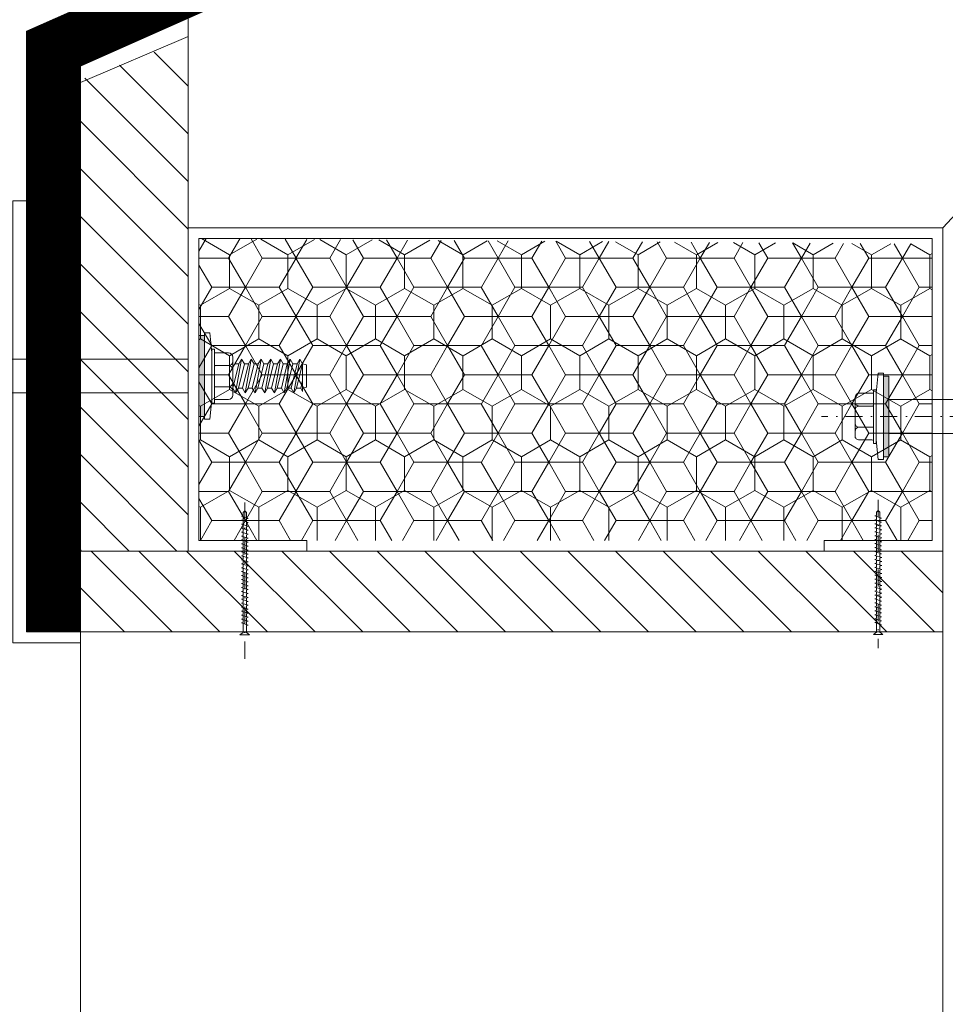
# Model space of a CAD drawing. Header units: millimetres. Extents: x -385852 to 693036, y -525006 to 444206.
# Tile 72 of 156: x 204549 to 204720, y 38973 to 39156. Entities that reach past the tile are written whole.
import ezdxf

# ---------------------------------------------------------------- set-up
doc = ezdxf.new("R2010")
doc.units = ezdxf.units.MM
doc.linetypes.add('CARKOVANA', pattern=[5, 3, -2])
doc.linetypes.add('DASHDOT', pattern=[25.4, 12.7, -6.35, 0, -6.35])
doc.layers.add('_____detaily', color=1, linetype='Continuous')
for name, color, linetype, lineweight in [('A99_N_kce-pohl', 7, 'Continuous', 9), ('A99_N_kce-rez-sil', 6, 'Continuous', 18), ('A99_N_kce-rez-ten', 4, 'Continuous', 20), ('A99_N_kce-rez-ten @ 200 VP1', 4, 'Continuous', 20), ('A99_N_kce-rez-ten @ 200 VP10', 4, 'Continuous', 20), ('A99_N_kce-rez-ten @ 200 VP11', 4, 'Continuous', 20), ('A99_N_kce-rez-ten @ 200 VP12', 4, 'Continuous', 20), ('A99_N_kce-rez-ten @ 200 VP13', 4, 'Continuous', 20), ('A99_N_kce-rez-ten @ 200 VP14', 4, 'Continuous', 20), ('A99_N_kce-rez-ten @ 200 VP15', 4, 'Continuous', 20), ('A99_N_kce-rez-ten @ 200 VP16', 4, 'Continuous', 20), ('A99_N_kce-rez-ten @ 200 VP17', 4, 'Continuous', 20), ('A99_N_kce-rez-ten @ 200 VP18', 4, 'Continuous', 20), ('A99_N_kce-rez-ten @ 200 VP19', 4, 'Continuous', 20), ('A99_N_kce-rez-ten @ 200 VP2', 4, 'Continuous', 20), ('A99_N_kce-rez-ten @ 200 VP20', 4, 'Continuous', 20), ('A99_N_kce-rez-ten @ 200 VP21', 4, 'Continuous', 20), ('A99_N_kce-rez-ten @ 200 VP22', 4, 'Continuous', 20), ('A99_N_kce-rez-ten @ 200 VP23', 4, 'Continuous', 20), ('A99_N_kce-rez-ten @ 200 VP24', 4, 'Continuous', 20), ('A99_N_kce-rez-ten @ 200 VP25', 4, 'Continuous', 20), ('A99_N_kce-rez-ten @ 200 VP26', 4, 'Continuous', 20), ('A99_N_kce-rez-ten @ 200 VP27', 4, 'Continuous', 20), ('A99_N_kce-rez-ten @ 200 VP28', 4, 'Continuous', 20), ('A99_N_kce-rez-ten @ 200 VP29', 4, 'Continuous', 20), ('A99_N_kce-rez-ten @ 200 VP3', 4, 'Continuous', 20), ('A99_N_kce-rez-ten @ 200 VP30', 4, 'Continuous', 20), ('A99_N_kce-rez-ten @ 200 VP31', 4, 'Continuous', 20), ('A99_N_kce-rez-ten @ 200 VP32', 4, 'Continuous', 20), ('A99_N_kce-rez-ten @ 200 VP33', 4, 'Continuous', 20), ('A99_N_kce-rez-ten @ 200 VP34', 4, 'Continuous', 20), ('A99_N_kce-rez-ten @ 200 VP35', 4, 'Continuous', 20), ('A99_N_kce-rez-ten @ 200 VP36', 4, 'Continuous', 20), ('A99_N_kce-rez-ten @ 200 VP4', 4, 'Continuous', 20), ('A99_N_kce-rez-ten @ 200 VP5', 4, 'Continuous', 20), ('A99_N_kce-rez-ten @ 200 VP7', 4, 'Continuous', 20), ('A99_N_kce-rez-ten @ 200 VPModel', 4, 'Continuous', 20), ('A99_S_kce-rez-ten', 6, 'Continuous', 9)]:
    doc.layers.add(name, color=color, linetype=linetype, lineweight=lineweight)
pattern_1 = [(90, (3e-07, -1016987.5), (-5.41265875, 9.375), [6.25, -12.5]), (210, (3e-07, -1016987.5), (-5.412658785, -9.37499998), [6.25, -12.5]), (150, (3e-07, -1016987.5), (-10.825317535, 2e-08), [-12.5, 6.25])]
pattern_2 = [(180, (1016987.5, 3e-07), (-9.375, -5.41265875), [6.25, -12.5]), (300, (1016987.5, 3e-07), (9.37499998, -5.412658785), [6.25, -12.5]), (240, (1016987.5, 3e-07), (-2e-08, -10.825317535), [-12.5, 6.25])]
pattern_3 = [(9e-15, (-1016987.5, -3e-07), (9.375, 5.41265875), [6.25, -12.5]), (120, (-1016987.5, -3e-07), (-9.37499998, 5.412658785), [6.25, -12.5]), (60, (-1016987.5, -3e-07), (2e-08, 10.825317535), [-12.5, 6.25])]

# ---------------------------------------------------------------- blocks, each defined once
blk = doc.blocks.new('Befestiger_gross')
at = {"layer": '_____detaily', "linetype": 'Continuous', "lineweight": -2}
for p, q in [((0.53, 0.5), (0, 0)), ((0.53, 0.5), (0, 0)), ((0.53, -0.51), (0, 0)), ((0.53, -0.51), (0, 0)), ((2.14, 0.5), (0.53, 0.5)), ((2.14, 0.5), (0.53, 0.5)), ((0.57, 0.5), (0.56, 0.5)), ((0.56, 0.5), (0.56, 0.5)), ((0.57, 0.5), (0.56, 0.5)), ((0.56, 0.5), (0.56, 0.5)), ((1.67, -1.02), (2.31, 1.02)), ((2.31, 1.01), (2.14, 0.5)), ((2.31, 1.01), (2.46, 0.5)), ((2.31, 1.01), (2.46, 0.5)), ((3.33, 0.5), (2.46, 0.5)), ((3.33, 0.5), (2.46, 0.5)), ((2.86, -1.02), (3.49, 1.02)), ((3.49, 1.01), (3.33, 0.5)), ((3.49, 1.01), (3.65, 0.5)), ((3.49, 1.01), (3.65, 0.5)), ((4.52, 0.5), (3.65, 0.5)), ((4.52, 0.5), (3.65, 0.5)), ((4.04, -1.02), (4.68, 1.02)), ((4.52, 0.5), (4.68, 1.01)), ((4.68, 1.01), (4.83, 0.51)), ((4.68, 1.01), (4.83, 0.51)), ((5.69, 0.51), (4.83, 0.51)), ((5.69, 0.51), (4.83, 0.51)), ((5.22, -0.99), (5.86, 1.05)), ((5.69, 0.51), (5.86, 1.04)), ((5.86, 1.04), (6.02, 0.52)), ((5.86, 1.04), (6.02, 0.52)), ((6.88, 0.52), (6.02, 0.52)), ((6.02, 0.52), (6.02, 0.52)), ((6.88, 0.52), (6.02, 0.52)), ((6.02, 0.52), (6.02, 0.52)), ((6.41, -0.99), (7.05, 1.05)), ((6.88, 0.52), (7.05, 1.04)), ((7.05, 1.04), (7.2, 0.52)), ((7.05, 1.04), (7.2, 0.52)), ((8.07, 0.52), (7.2, 0.52)), ((8.07, 0.52), (7.2, 0.52)), ((7.59, -0.99), (8.23, 1.05)), ((8.07, 0.52), (8.23, 1.04)), ((8.23, 1.04), (8.39, 0.52)), ((8.23, 1.04), (8.39, 0.52)), ((9.26, 0.52), (8.39, 0.52)), ((9.26, 0.52), (8.39, 0.52)), ((8.78, -0.99), (9.42, 1.05)), ((9.26, 0.52), (9.42, 1.04)), ((9.42, 1.04), (9.58, 0.52)), ((9.42, 1.04), (9.58, 0.52)), ((10.46, 0.52), (9.58, 0.52)), ((10.46, 0.52), (9.58, 0.52)), ((9.98, -1.02), (10.62, 1.02)), ((10.62, 1.01), (10.46, 0.52)), ((10.62, 1.01), (10.77, 0.5)), ((10.62, 1.01), (10.77, 0.5)), ((11.64, 0.5), (10.77, 0.5)), ((11.64, 0.5), (10.77, 0.5)), ((11.16, -1.02), (11.8, 1.02)), ((11.8, 1.01), (11.64, 0.5)), ((11.8, 1.01), (11.96, 0.5)), ((11.8, 1.01), (11.96, 0.5)), ((12.83, 0.5), (11.96, 0.5)), ((12.83, 0.5), (11.96, 0.5)), ((12.35, -1.02), (12.99, 1.02)), ((12.99, 1.01), (12.83, 0.5)), ((12.99, 1.01), (13.14, 0.51)), ((12.99, 1.01), (13.14, 0.51)), ((14, 0.51), (13.14, 0.51)), ((14, 0.51), (13.14, 0.51)), ((13.53, -0.99), (14.17, 1.05)), ((14.17, 1.04), (14, 0.51)), ((14.17, 1.04), (14.32, 0.52)), ((14.17, 1.04), (14.32, 0.52)), ((15.19, 0.52), (14.32, 0.52)), ((14.32, 0.52), (14.32, 0.52)), ((15.19, 0.52), (14.32, 0.52)), ((14.32, 0.52), (14.32, 0.52)), ((14.72, -0.99), (15.36, 1.05)), ((15.36, 1.04), (15.19, 0.52)), ((15.36, 1.04), (15.51, 0.52)), ((15.36, 1.04), (15.51, 0.52)), ((16.38, 0.52), (15.51, 0.52)), ((16.38, 0.52), (15.51, 0.52)), ((15.9, -0.99), (16.54, 1.05)), ((16.54, 1.04), (16.38, 0.52)), ((16.54, 1.04), (16.7, 0.52)), ((16.54, 1.04), (16.7, 0.52)), ((17.57, 0.52), (16.7, 0.52)), ((17.57, 0.52), (16.7, 0.52)), ((17.09, -0.99), (17.73, 1.05)), ((17.73, 1.04), (17.57, 0.52)), ((17.73, 1.04), (17.89, 0.52)), ((17.73, 1.04), (17.89, 0.52)), ((18.75, 0.52), (17.89, 0.52)), ((18.75, 0.52), (17.89, 0.52)), ((18.28, -0.99), (18.92, 1.05)), ((18.92, 1.04), (18.75, 0.52)), ((18.92, 1.04), (19.07, 0.54)), ((18.92, 1.04), (19.07, 0.54)), ((19.95, 0.54), (19.07, 0.54)), ((19.95, 0.54), (19.07, 0.54)), ((19.47, -0.98), (20.11, 1.06)), ((20.11, 1.05), (19.95, 0.54)), ((20.11, 1.05), (20.27, 0.54)), ((20.11, 1.05), (20.27, 0.54)), ((21.14, 0.54), (20.27, 0.54)), ((20.27, 0.54), (20.27, 0.54)), ((21.14, 0.54), (20.27, 0.54)), ((20.27, 0.54), (20.27, 0.54)), ((20.66, -0.98), (21.3, 1.06)), ((21.3, 1.05), (21.14, 0.54)), ((21.3, 1.05), (21.46, 0.54)), ((21.3, 1.05), (21.46, 0.54)), ((22.32, 0.54), (21.46, 0.54)), ((22.32, 0.54), (21.46, 0.54)), ((21.85, -0.98), (22.49, 1.06)), ((22.49, 1.05), (22.32, 0.54)), ((22.49, 1.05), (22.64, 0.54)), ((22.49, 1.05), (22.64, 0.54)), ((23.51, 0.54), (22.64, 0.54)), ((23.51, 0.54), (22.64, 0.54)), ((23.04, -0.98), (23.67, 1.06)), ((23.67, 1.05), (23.51, 0.54)), ((23.67, 1.05), (23.83, 0.54)), ((23.67, 1.05), (23.83, 0.54)), ((24.7, 0.54), (23.83, 0.54)), ((24.7, 0.54), (23.83, 0.54)), ((24.22, -0.98), (24.86, 1.06)), ((24.86, 1.05), (24.7, 0.54)), ((24.86, 1.05), (25.02, 0.54)), ((24.86, 1.05), (25.02, 0.54)), ((25.88, 0.54), (25.02, 0.54)), ((25.88, 0.54), (25.02, 0.54)), ((25.41, -0.99), (26.05, 1.06)), ((26.05, 1.05), (25.88, 0.54)), ((26.05, 1.05), (26.2, 0.54)), ((26.05, 1.05), (26.2, 0.54)), ((27.04, 0.54), (26.2, 0.54)), ((27.04, 0.54), (26.2, 0.54)), ((26.55, -1.02), (27.19, 1.03)), ((27.19, 1.02), (27.04, 0.54)), ((27.19, 1.02), (27.34, 0.5)), ((27.19, 1.02), (27.34, 0.5)), ((28.21, 0.5), (27.34, 0.5)), ((28.21, 0.5), (27.34, 0.5)), ((27.74, -1.02), (28.38, 1.03)), ((28.38, 1.02), (28.21, 0.5)), ((28.38, 1.02), (28.53, 0.5)), ((28.38, 1.02), (28.53, 0.5)), ((29.4, 0.5), (28.53, 0.5)), ((28.53, 0.5), (28.53, 0.5)), ((29.4, 0.5), (28.53, 0.5)), ((28.53, 0.5), (28.53, 0.5)), ((28.92, -1.02), (29.56, 1.03)), ((29.56, 1.02), (29.4, 0.5)), ((29.56, 1.02), (29.72, 0.5)), ((29.56, 1.02), (29.72, 0.5)), ((30.59, 0.5), (29.72, 0.5)), ((30.59, 0.5), (29.72, 0.5)), ((30.11, -1.02), (30.75, 1.03)), ((30.75, 1.02), (30.59, 0.5)), ((30.75, 1.02), (30.91, 0.5)), ((30.75, 1.02), (30.91, 0.5)), ((31.77, 0.5), (30.91, 0.5)), ((31.77, 0.5), (30.91, 0.5)), ((31.3, -1.02), (31.94, 1.03)), ((31.94, 1.02), (31.77, 0.5)), ((31.94, 1.02), (32.09, 0.5)), ((31.94, 1.02), (32.09, 0.5)), ((32.96, 0.5), (32.09, 0.5)), ((32.96, 0.5), (32.09, 0.5)), ((32.49, -1.02), (33.12, 1.03)), ((33.12, 1.02), (32.96, 0.5)), ((33.12, 1.02), (33.28, 0.5)), ((33.12, 1.02), (33.28, 0.5)), ((34.15, 0.5), (33.28, 0.5)), ((34.15, 0.5), (33.28, 0.5)), ((33.67, -1.02), (34.31, 1.03)), ((34.31, 1.02), (34.15, 0.5)), ((34.31, 1.02), (34.47, 0.5)), ((34.31, 1.02), (34.47, 0.5)), ((36.49, 0.5), (34.47, 0.5)), ((36.49, 0.5), (34.47, 0.5)), ((36.49, 0.5), (37.27, 1.44)), ((36.49, 0.5), (37.27, 1.44)), ((37.27, -1.44), (37.27, 1.44)), ((37.27, -1.44), (37.27, 1.44)), ((1.51, -0.51), (0.53, -0.51)), ((1.51, -0.51), (0.53, -0.51)), ((1.51, -0.51), (1.67, -1.02)), ((1.51, -0.51), (1.67, -1.02)), ((1.67, -1.02), (1.83, -0.51)), ((2.7, -0.51), (1.83, -0.51)), ((2.7, -0.51), (1.83, -0.51)), ((2.7, -0.51), (2.85, -1.02)), ((2.7, -0.51), (2.85, -1.02)), ((2.85, -1.02), (3.01, -0.51)), ((3.89, -0.51), (3.01, -0.51)), ((3.89, -0.51), (3.01, -0.51)), ((3.89, -0.51), (4.04, -1.02)), ((3.89, -0.51), (4.04, -1.02)), ((4.21, -0.49), (4.04, -1.02)), ((5.06, -0.49), (4.21, -0.49)), ((5.06, -0.49), (4.21, -0.49)), ((5.06, -0.49), (5.22, -0.99)), ((5.06, -0.49), (5.22, -0.99)), ((5.38, -0.49), (5.22, -0.99)), ((6.25, -0.49), (5.38, -0.49)), ((6.25, -0.49), (5.38, -0.49)), ((6.25, -0.49), (6.4, -0.99)), ((6.25, -0.49), (6.4, -0.99)), ((6.57, -0.49), (6.4, -0.99)), ((7.44, -0.49), (6.57, -0.49)), ((7.44, -0.49), (6.57, -0.49)), ((7.44, -0.49), (7.59, -0.99)), ((7.44, -0.49), (7.59, -0.99)), ((7.75, -0.49), (7.59, -0.99)), ((8.63, -0.49), (7.75, -0.49)), ((8.63, -0.49), (7.75, -0.49)), ((8.63, -0.49), (8.78, -0.99)), ((8.63, -0.49), (8.78, -0.99)), ((8.94, -0.49), (8.78, -0.99)), ((9.81, -0.49), (8.94, -0.49)), ((9.81, -0.49), (8.94, -0.49)), ((9.81, -0.49), (9.97, -1.02)), ((9.81, -0.49), (9.97, -1.02)), ((10.14, -0.51), (9.97, -1.02)), ((11.01, -0.51), (10.14, -0.51)), ((11.01, -0.51), (10.14, -0.51)), ((11.01, -0.51), (11.16, -1.02)), ((11.01, -0.51), (11.16, -1.02)), ((11.32, -0.51), (11.16, -1.02)), ((12.19, -0.51), (11.32, -0.51)), ((12.19, -0.51), (11.32, -0.51)), ((12.19, -0.51), (12.35, -1.02)), ((12.19, -0.51), (12.35, -1.02)), ((12.54, -0.49), (12.35, -1.02)), ((13.37, -0.49), (12.54, -0.49)), ((13.37, -0.49), (12.54, -0.49)), ((13.37, -0.49), (13.53, -0.99)), ((13.37, -0.49), (13.53, -0.99)), ((13.69, -0.49), (13.53, -0.99)), ((14.56, -0.49), (13.69, -0.49)), ((14.56, -0.49), (13.69, -0.49)), ((14.56, -0.49), (14.71, -0.99)), ((14.56, -0.49), (14.71, -0.99)), ((14.88, -0.49), (14.71, -0.99)), ((15.75, -0.49), (14.88, -0.49)), ((15.75, -0.49), (14.88, -0.49)), ((15.75, -0.49), (15.9, -0.99)), ((15.75, -0.49), (15.9, -0.99)), ((16.06, -0.49), (15.9, -0.99)), ((16.93, -0.49), (16.06, -0.49)), ((16.93, -0.49), (16.06, -0.49)), ((16.93, -0.49), (17.09, -0.99)), ((16.93, -0.49), (17.09, -0.99)), ((17.25, -0.49), (17.09, -0.99)), ((18.12, -0.49), (17.25, -0.49)), ((18.12, -0.49), (17.25, -0.49)), ((18.12, -0.49), (18.28, -0.99)), ((18.12, -0.49), (18.28, -0.99)), ((18.44, -0.47), (18.28, -0.99)), ((19.32, -0.47), (18.44, -0.47)), ((19.32, -0.47), (18.44, -0.47)), ((19.32, -0.47), (19.47, -0.98)), ((19.32, -0.47), (19.47, -0.98)), ((19.63, -0.47), (19.47, -0.98)), ((20.5, -0.47), (19.63, -0.47)), ((20.5, -0.47), (19.63, -0.47)), ((20.5, -0.47), (20.66, -0.98)), ((20.5, -0.47), (20.66, -0.98)), ((20.82, -0.47), (20.66, -0.98)), ((21.69, -0.47), (20.82, -0.47)), ((21.69, -0.47), (20.82, -0.47)), ((21.69, -0.47), (21.85, -0.98)), ((21.69, -0.47), (21.85, -0.98)), ((22.01, -0.47), (21.85, -0.98)), ((22.88, -0.47), (22.01, -0.47)), ((22.88, -0.47), (22.01, -0.47)), ((22.88, -0.47), (23.03, -0.98)), ((22.88, -0.47), (23.03, -0.98)), ((23.19, -0.47), (23.03, -0.98)), ((24.07, -0.47), (23.19, -0.47)), ((24.07, -0.47), (23.19, -0.47)), ((24.07, -0.47), (24.22, -0.98)), ((24.07, -0.47), (24.22, -0.98)), ((24.38, -0.47), (24.22, -0.98)), ((25.25, -0.47), (24.38, -0.47)), ((25.25, -0.47), (24.38, -0.47)), ((25.25, -0.47), (25.41, -0.98)), ((25.25, -0.47), (25.41, -0.98)), ((25.56, -0.51), (25.41, -0.98)), ((26.39, -0.51), (25.56, -0.51)), ((26.39, -0.51), (25.56, -0.51)), ((26.39, -0.51), (26.55, -1.01)), ((26.39, -0.51), (26.55, -1.01)), ((26.71, -0.51), (26.55, -1.01)), ((27.58, -0.51), (26.71, -0.51)), ((27.58, -0.51), (26.71, -0.51)), ((27.58, -0.51), (27.73, -1.01)), ((27.58, -0.51), (27.73, -1.01)), ((27.9, -0.51), (27.73, -1.01)), ((28.77, -0.51), (27.9, -0.51)), ((28.77, -0.51), (27.9, -0.51)), ((28.77, -0.51), (28.92, -1.01)), ((28.77, -0.51), (28.92, -1.01)), ((29.08, -0.51), (28.92, -1.01)), ((29.95, -0.51), (29.08, -0.51)), ((29.95, -0.51), (29.08, -0.51)), ((29.95, -0.51), (30.11, -1.02)), ((29.95, -0.51), (30.11, -1.02)), ((30.27, -0.51), (30.11, -1.02)), ((31.14, -0.51), (30.27, -0.51)), ((31.14, -0.51), (30.27, -0.51)), ((31.14, -0.51), (31.3, -1.02)), ((31.14, -0.51), (31.3, -1.02)), ((31.46, -0.51), (31.3, -1.02)), ((32.33, -0.51), (31.46, -0.51)), ((32.33, -0.51), (31.46, -0.51)), ((32.33, -0.51), (32.49, -1.02)), ((32.33, -0.51), (32.49, -1.02)), ((32.64, -0.51), (32.49, -1.02)), ((33.52, -0.51), (32.64, -0.51)), ((33.52, -0.51), (32.64, -0.51)), ((33.52, -0.51), (33.67, -1.02)), ((33.52, -0.51), (33.67, -1.02)), ((33.83, -0.5), (33.67, -1.02)), ((36.51, -0.5), (33.83, -0.5)), ((36.51, -0.5), (33.83, -0.5)), ((36.51, -0.5), (37.27, -1.44)), ((36.51, -0.5), (37.27, -1.44))]:
    blk.add_line(p, q, dxfattribs=at)
blk = doc.blocks.new('*U2889')
at = {"layer": 'A99_N_kce-rez-ten @ 200 VP1', "linetype": 'Continuous', "lineweight": 0}
h = blk.add_hatch(dxfattribs=at)
h.set_pattern_fill('HONEY', color=1, scale=0.25, style=2)
h.set_pattern_definition(pattern_1)
h.paths.add_polyline_path([(204582, 39115.5), (204718, 39114.5), (204718, 39059.5), (204582, 39059.5)])
at = {"layer": 'A99_N_kce-rez-ten @ 200 VP10', "linetype": 'Continuous', "lineweight": 0}
h = blk.add_hatch(dxfattribs=at)
h.set_pattern_fill('HONEY', color=1, scale=0.25, style=2)
h.set_pattern_definition(pattern_3)
h.paths.add_polyline_path([(204582, 39115.5), (204718, 39114.5), (204718, 39059.5), (204582, 39059.5)])
at = {"layer": 'A99_N_kce-rez-ten @ 200 VP11', "linetype": 'Continuous', "lineweight": 0}
h = blk.add_hatch(dxfattribs=at)
h.set_pattern_fill('HONEY', color=1, scale=0.25, style=2)
h.set_pattern_definition(pattern_1)
h.paths.add_polyline_path([(204582, 39115.5), (204718, 39114.5), (204718, 39059.5), (204582, 39059.5)])
at = {"layer": 'A99_N_kce-rez-ten @ 200 VP12', "linetype": 'Continuous', "lineweight": 0}
h = blk.add_hatch(dxfattribs=at)
h.set_pattern_fill('HONEY', color=1, scale=0.25, style=2)
h.set_pattern_definition(pattern_1)
h.paths.add_polyline_path([(204582, 39115.5), (204718, 39114.5), (204718, 39059.5), (204582, 39059.5)])
at = {"layer": 'A99_N_kce-rez-ten @ 200 VP13', "linetype": 'Continuous', "lineweight": 0}
h = blk.add_hatch(dxfattribs=at)
h.set_pattern_fill('HONEY', color=1, scale=0.25, style=2)
h.set_pattern_definition(pattern_1)
h.paths.add_polyline_path([(204582, 39115.5), (204718, 39114.5), (204718, 39059.5), (204582, 39059.5)])
at = {"layer": 'A99_N_kce-rez-ten @ 200 VP14', "linetype": 'Continuous', "lineweight": 0}
h = blk.add_hatch(dxfattribs=at)
h.set_pattern_fill('HONEY', color=1, scale=0.25, style=2)
h.set_pattern_definition(pattern_2)
h.paths.add_polyline_path([(204582, 39115.5), (204718, 39114.5), (204718, 39059.5), (204582, 39059.5)])
at = {"layer": 'A99_N_kce-rez-ten @ 200 VP15', "linetype": 'Continuous', "lineweight": 0}
h = blk.add_hatch(dxfattribs=at)
h.set_pattern_fill('HONEY', color=1, scale=0.25, style=2)
h.set_pattern_definition(pattern_1)
h.paths.add_polyline_path([(204582, 39115.5), (204718, 39114.5), (204718, 39059.5), (204582, 39059.5)])
at = {"layer": 'A99_N_kce-rez-ten @ 200 VP16', "linetype": 'Continuous', "lineweight": 0}
h = blk.add_hatch(dxfattribs=at)
h.set_pattern_fill('HONEY', color=1, scale=0.25, style=2)
h.set_pattern_definition(pattern_3)
h.paths.add_polyline_path([(204582, 39115.5), (204718, 39114.5), (204718, 39059.5), (204582, 39059.5)])
at = {"layer": 'A99_N_kce-rez-ten @ 200 VP17', "linetype": 'Continuous', "lineweight": 0}
h = blk.add_hatch(dxfattribs=at)
h.set_pattern_fill('HONEY', color=1, scale=0.25, style=2)
h.set_pattern_definition(pattern_1)
h.paths.add_polyline_path([(204582, 39115.5), (204718, 39114.5), (204718, 39059.5), (204582, 39059.5)])
at = {"layer": 'A99_N_kce-rez-ten @ 200 VP18', "linetype": 'Continuous', "lineweight": 0}
h = blk.add_hatch(dxfattribs=at)
h.set_pattern_fill('HONEY', color=1, scale=0.25, style=2)
h.set_pattern_definition(pattern_1)
h.paths.add_polyline_path([(204582, 39115.5), (204718, 39114.5), (204718, 39059.5), (204582, 39059.5)])
at = {"layer": 'A99_N_kce-rez-ten @ 200 VP19', "linetype": 'Continuous', "lineweight": 0}
h = blk.add_hatch(dxfattribs=at)
h.set_pattern_fill('HONEY', color=1, scale=0.25, style=2)
h.set_pattern_definition(pattern_1)
h.paths.add_polyline_path([(204582, 39115.5), (204718, 39114.5), (204718, 39059.5), (204582, 39059.5)])
at = {"layer": 'A99_N_kce-rez-ten @ 200 VP2', "linetype": 'Continuous', "lineweight": 0}
h = blk.add_hatch(dxfattribs=at)
h.set_pattern_fill('HONEY', color=1, scale=0.25, style=2)
h.set_pattern_definition(pattern_1)
h.paths.add_polyline_path([(204582, 39115.5), (204718, 39114.5), (204718, 39059.5), (204582, 39059.5)])
at = {"layer": 'A99_N_kce-rez-ten @ 200 VP20', "linetype": 'Continuous', "lineweight": 0}
h = blk.add_hatch(dxfattribs=at)
h.set_pattern_fill('HONEY', color=1, scale=0.25, style=2)
h.set_pattern_definition(pattern_1)
h.paths.add_polyline_path([(204582, 39115.5), (204718, 39114.5), (204718, 39059.5), (204582, 39059.5)])
at = {"layer": 'A99_N_kce-rez-ten @ 200 VP21', "linetype": 'Continuous', "lineweight": 0}
h = blk.add_hatch(dxfattribs=at)
h.set_pattern_fill('HONEY', color=1, scale=0.25, style=2)
h.set_pattern_definition(pattern_1)
h.paths.add_polyline_path([(204582, 39115.5), (204718, 39114.5), (204718, 39059.5), (204582, 39059.5)])
at = {"layer": 'A99_N_kce-rez-ten @ 200 VP22', "linetype": 'Continuous', "lineweight": 0}
h = blk.add_hatch(dxfattribs=at)
h.set_pattern_fill('HONEY', color=1, scale=0.25, style=2)
h.set_pattern_definition(pattern_1)
h.paths.add_polyline_path([(204582, 39115.5), (204718, 39114.5), (204718, 39059.5), (204582, 39059.5)])
at = {"layer": 'A99_N_kce-rez-ten @ 200 VP23', "linetype": 'Continuous', "lineweight": 0}
h = blk.add_hatch(dxfattribs=at)
h.set_pattern_fill('HONEY', color=1, scale=0.25, style=2)
h.set_pattern_definition(pattern_1)
h.paths.add_polyline_path([(204582, 39115.5), (204718, 39114.5), (204718, 39059.5), (204582, 39059.5)])
at = {"layer": 'A99_N_kce-rez-ten @ 200 VP24', "linetype": 'Continuous', "lineweight": 0}
h = blk.add_hatch(dxfattribs=at)
h.set_pattern_fill('HONEY', color=1, scale=0.25, style=2)
h.set_pattern_definition(pattern_1)
h.paths.add_polyline_path([(204582, 39115.5), (204718, 39114.5), (204718, 39059.5), (204582, 39059.5)])
at = {"layer": 'A99_N_kce-rez-ten @ 200 VP25', "linetype": 'Continuous', "lineweight": 0}
h = blk.add_hatch(dxfattribs=at)
h.set_pattern_fill('HONEY', color=1, scale=0.25, style=2)
h.set_pattern_definition(pattern_1)
h.paths.add_polyline_path([(204582, 39115.5), (204718, 39114.5), (204718, 39059.5), (204582, 39059.5)])
at = {"layer": 'A99_N_kce-rez-ten @ 200 VP26', "linetype": 'Continuous', "lineweight": 0}
h = blk.add_hatch(dxfattribs=at)
h.set_pattern_fill('HONEY', color=1, scale=0.25, style=2)
h.set_pattern_definition(pattern_1)
h.paths.add_polyline_path([(204582, 39115.5), (204718, 39114.5), (204718, 39059.5), (204582, 39059.5)])
at = {"layer": 'A99_N_kce-rez-ten @ 200 VP27', "linetype": 'Continuous', "lineweight": 0}
h = blk.add_hatch(dxfattribs=at)
h.set_pattern_fill('HONEY', color=1, scale=0.25, style=2)
h.set_pattern_definition(pattern_1)
h.paths.add_polyline_path([(204582, 39115.5), (204718, 39114.5), (204718, 39059.5), (204582, 39059.5)])
at = {"layer": 'A99_N_kce-rez-ten @ 200 VP28', "linetype": 'Continuous', "lineweight": 0}
h = blk.add_hatch(dxfattribs=at)
h.set_pattern_fill('HONEY', color=1, scale=0.25, style=2)
h.set_pattern_definition(pattern_1)
h.paths.add_polyline_path([(204582, 39115.5), (204718, 39114.5), (204718, 39059.5), (204582, 39059.5)])
at = {"layer": 'A99_N_kce-rez-ten @ 200 VP29', "linetype": 'Continuous', "lineweight": 0}
h = blk.add_hatch(dxfattribs=at)
h.set_pattern_fill('HONEY', color=1, scale=0.25, style=2)
h.set_pattern_definition(pattern_1)
h.paths.add_polyline_path([(204582, 39115.5), (204718, 39114.5), (204718, 39059.5), (204582, 39059.5)])
at = {"layer": 'A99_N_kce-rez-ten @ 200 VP3', "linetype": 'Continuous', "lineweight": 0}
h = blk.add_hatch(dxfattribs=at)
h.set_pattern_fill('HONEY', color=1, scale=0.25, style=2)
h.set_pattern_definition(pattern_1)
h.paths.add_polyline_path([(204582, 39115.5), (204718, 39114.5), (204718, 39059.5), (204582, 39059.5)])
at = {"layer": 'A99_N_kce-rez-ten @ 200 VP30', "linetype": 'Continuous', "lineweight": 0}
h = blk.add_hatch(dxfattribs=at)
h.set_pattern_fill('HONEY', color=1, scale=0.25, style=2)
h.set_pattern_definition(pattern_1)
h.paths.add_polyline_path([(204582, 39115.5), (204718, 39114.5), (204718, 39059.5), (204582, 39059.5)])
at = {"layer": 'A99_N_kce-rez-ten @ 200 VP31', "linetype": 'Continuous', "lineweight": 0}
h = blk.add_hatch(dxfattribs=at)
h.set_pattern_fill('HONEY', color=1, scale=0.25, style=2)
h.set_pattern_definition(pattern_1)
h.paths.add_polyline_path([(204582, 39115.5), (204718, 39114.5), (204718, 39059.5), (204582, 39059.5)])
at = {"layer": 'A99_N_kce-rez-ten @ 200 VP32', "linetype": 'Continuous', "lineweight": 0}
h = blk.add_hatch(dxfattribs=at)
h.set_pattern_fill('HONEY', color=1, scale=0.25, style=2)
h.set_pattern_definition(pattern_1)
h.paths.add_polyline_path([(204582, 39115.5), (204718, 39114.5), (204718, 39059.5), (204582, 39059.5)])
at = {"layer": 'A99_N_kce-rez-ten @ 200 VP33', "linetype": 'Continuous', "lineweight": 0}
h = blk.add_hatch(dxfattribs=at)
h.set_pattern_fill('HONEY', color=1, scale=0.25, style=2)
h.set_pattern_definition(pattern_1)
h.paths.add_polyline_path([(204582, 39115.5), (204718, 39114.5), (204718, 39059.5), (204582, 39059.5)])
at = {"layer": 'A99_N_kce-rez-ten @ 200 VP34', "linetype": 'Continuous', "lineweight": 0}
h = blk.add_hatch(dxfattribs=at)
h.set_pattern_fill('HONEY', color=1, scale=0.25, style=2)
h.set_pattern_definition(pattern_1)
h.paths.add_polyline_path([(204582, 39115.5), (204718, 39114.5), (204718, 39059.5), (204582, 39059.5)])
at = {"layer": 'A99_N_kce-rez-ten @ 200 VP35', "linetype": 'Continuous', "lineweight": 0}
h = blk.add_hatch(dxfattribs=at)
h.set_pattern_fill('HONEY', color=1, scale=0.25, style=2)
h.set_pattern_definition(pattern_1)
h.paths.add_polyline_path([(204582, 39115.5), (204718, 39114.5), (204718, 39059.5), (204582, 39059.5)])
at = {"layer": 'A99_N_kce-rez-ten @ 200 VP36', "linetype": 'Continuous', "lineweight": 0}
h = blk.add_hatch(dxfattribs=at)
h.set_pattern_fill('HONEY', color=1, scale=0.25, style=2)
h.set_pattern_definition(pattern_1)
h.paths.add_polyline_path([(204582, 39115.5), (204718, 39114.5), (204718, 39059.5), (204582, 39059.5)])
at = {"layer": 'A99_N_kce-rez-ten @ 200 VP4', "linetype": 'Continuous', "lineweight": 0}
h = blk.add_hatch(dxfattribs=at)
h.set_pattern_fill('HONEY', color=1, scale=0.25, style=2)
h.set_pattern_definition(pattern_2)
h.paths.add_polyline_path([(204582, 39115.5), (204718, 39114.5), (204718, 39059.5), (204582, 39059.5)])
at = {"layer": 'A99_N_kce-rez-ten @ 200 VP5', "linetype": 'Continuous', "lineweight": 0}
h = blk.add_hatch(dxfattribs=at)
h.set_pattern_fill('HONEY', color=1, scale=0.25, style=2)
h.set_pattern_definition(pattern_3)
h.paths.add_polyline_path([(204582, 39115.5), (204718, 39114.5), (204718, 39059.5), (204582, 39059.5)])
at = {"layer": 'A99_N_kce-rez-ten @ 200 VP7', "linetype": 'Continuous', "lineweight": 0}
h = blk.add_hatch(dxfattribs=at)
h.set_pattern_fill('HONEY', color=1, scale=0.25, style=2)
h.set_pattern_definition(pattern_1)
h.paths.add_polyline_path([(204582, 39115.5), (204718, 39114.5), (204718, 39059.5), (204582, 39059.5)])
at = {"layer": 'A99_N_kce-rez-ten @ 200 VPModel', "linetype": 'Continuous', "lineweight": 0}
h = blk.add_hatch(dxfattribs=at)
h.set_pattern_fill('HONEY', color=1, scale=0.25, style=2)
h.set_pattern_definition(pattern_1)
h.paths.add_polyline_path([(204582, 39115.5), (204718, 39114.5), (204718, 39059.5), (204582, 39059.5)])

msp = doc.modelspace()

# ---------------------------------------------------------------- hatches: boundary and pattern name
at = {"layer": 'A99_N_kce-rez-ten', "lineweight": 0, "transparency": 33554562}
h = msp.add_hatch(dxfattribs=at)
h.set_pattern_fill('ANSI31', color=1, scale=50)
h.set_pattern_definition([(135, (209140, -957.1666), (-4.4194174, -4.4194174), [])])
h.paths.add_polyline_path([(204580, 39152.5), (204580, 39057.5), (204560, 39057.5), (204560, 39145)])
at = {"layer": 'A99_N_kce-rez-ten', "lineweight": 0}
for points in [[(204583, 39082.5001), (204583, 39097.5), (204582, 39097.5), (204582, 39082.5001)], [(204709.0001, 39075.001), (204709.0001, 39090.001), (204710.0001, 39090.001), (204710.0001, 39075.001)]]:
    msp.add_hatch(color=1, dxfattribs=at).paths.add_polyline_path(points)
at = {"layer": 'A99_N_kce-rez-ten', "lineweight": 0, "transparency": 33554562}
h = msp.add_hatch(dxfattribs=at)
h.set_pattern_fill('ANSI31', color=1, scale=50)
h.set_pattern_definition([(135, (209140, -884.6666), (-4.4194174, -4.4194174), [])])
h.paths.add_polyline_path([(204560, 39057.5), (204720, 39057.5), (204720, 39042.5), (204560, 39042.5)])

# ---------------------------------------------------------------- linework, layer by layer
at = {"layer": 'A99_N_kce-pohl', "linetype": 'Continuous'}
msp.add_lwpolyline([(204735.4559, 39225.6504), (204579.9932, 39156.4053), (204580, 39117.5), (204720, 39117.5), (204746.9405, 39146.497)], close=True, dxfattribs=at)
at = {"layer": 'A99_N_kce-pohl', "lineweight": 5}
msp.add_lwpolyline([(204560, 39040.5), (204560, 36300)], dxfattribs=at)
at = {"layer": 'A99_N_kce-pohl', "linetype": 'Continuous'}
msp.add_arc((207807.5, 36300), 4355, 137.9045093, 221.5692356, dxfattribs=at)
at = {"layer": 'A99_N_kce-rez-sil', "color": 1, "linetype": 'Continuous', "lineweight": 9}
msp.add_arc((207807.5, 36300), 4375, 137.9060286, 222.0939714, dxfattribs=at)
at = {"layer": 'A99_N_kce-rez-ten', "color": 1, "lineweight": 0}
for p, q in [((204581.9992, 39097.5), (204583, 39097.5001)), ((204583, 39097.5), (204582, 39097.5)), ((204582, 39097.5), (204582, 39082.5001)), ((204583, 39098.0001), (204584, 39098.0001)), ((204583, 39098.0001), (204583, 39082.0001)), ((204583, 39098.0001), (204584, 39098.0001)), ((204583, 39082.5001), (204583, 39097.5)), ((204584, 39098.0001), (204584.3612, 39094.2875)), ((204584.3612, 39094.9575), (204584.8612, 39094.9575)), ((204584.3617, 39084.9575), (204584.3612, 39094.9575)), ((204584.8617, 39084.9575), (204584.8612, 39094.9575)), ((204580, 39093.15), (204541.7163, 39093.15)), ((204584.3617, 39085.6275), (204584.3612, 39094.2875)), ((204585.1532, 39094.2875), (204587.5103, 39094.2877)), ((204588.298, 39086.415), (204588.2976, 39093.5004)), ((204589.9157, 39093.15), (204588.8049, 39086.85)), ((204589.9157, 39093.15), (204589.3961, 39092.25)), ((204589.9157, 39093.15), (204590.4353, 39092.25)), ((204591.7157, 39093.15), (204590.6049, 39086.85)), ((204591.7157, 39093.15), (204591.1961, 39092.25)), ((204591.7157, 39093.15), (204592.2353, 39092.25)), ((204593.5157, 39093.15), (204592.4049, 39086.85)), ((204593.5157, 39093.15), (204592.9961, 39092.25)), ((204593.5157, 39093.15), (204594.0353, 39092.25)), ((204595.3157, 39093.15), (204594.2049, 39086.85)), ((204595.3157, 39093.15), (204594.7961, 39092.25)), ((204595.3157, 39093.15), (204595.8353, 39092.25)), ((204597.1157, 39093.15), (204596.0049, 39086.85)), ((204597.1157, 39093.15), (204596.5961, 39092.25)), ((204597.1157, 39093.15), (204597.6353, 39092.25)), ((204598.9157, 39093.15), (204597.8049, 39086.85)), ((204598.9157, 39093.15), (204598.3961, 39092.25)), ((204598.9157, 39093.15), (204599.4353, 39092.25)), ((204600.7157, 39093.15), (204599.6049, 39086.85)), ((204600.7157, 39093.15), (204600.1961, 39092.25)), ((204600.7157, 39093.15), (204601.2353, 39092.25)), ((204585.1533, 39091.9257), (204587.5104, 39091.9259)), ((204589.3961, 39092.25), (204588.2852, 39087.75)), ((204589.3961, 39092.25), (204588.6076, 39092.25)), ((204590.4353, 39092.25), (204589.3245, 39087.75)), ((204591.1961, 39092.25), (204590.0852, 39087.75)), ((204591.1961, 39092.25), (204590.4076, 39092.25)), ((204592.2353, 39092.25), (204591.1245, 39087.75)), ((204592.9961, 39092.25), (204591.8852, 39087.75)), ((204592.9961, 39092.25), (204592.2076, 39092.25)), ((204594.0353, 39092.25), (204592.9245, 39087.75)), ((204594.7961, 39092.25), (204593.6852, 39087.75)), ((204594.7961, 39092.25), (204594.0076, 39092.25)), ((204595.8353, 39092.25), (204594.7245, 39087.75)), ((204596.5961, 39092.25), (204595.4852, 39087.75)), ((204596.5961, 39092.25), (204595.8076, 39092.25)), ((204597.6353, 39092.25), (204596.5245, 39087.75)), ((204598.3961, 39092.25), (204597.2852, 39087.75)), ((204598.3961, 39092.25), (204597.6076, 39092.25)), ((204599.4353, 39092.25), (204598.3245, 39087.75)), ((204600.1961, 39092.25), (204599.0852, 39087.75)), ((204600.1961, 39092.25), (204599.4076, 39092.25)), ((204601.2353, 39092.25), (204600.1245, 39087.75)), ((204601.2353, 39092.25), (204601.9325, 39092.0632)), ((204601.2353, 39092.25), (204601.2353, 39087.1436)), ((204601.9325, 39092.0632), (204601.9325, 39087.9368)), ((204601.2353, 39089.1682), (204600.8852, 39087.75)), ((204708.0001, 39090.5011), (204707.6389, 39086.7884)), ((204709.0001, 39090.501), (204708.0001, 39090.5011)), ((204709.0001, 39090.501), (204708.0001, 39090.501)), ((204709.0001, 39090.501), (204709.0001, 39074.501)), ((204709.0001, 39075.001), (204709.0001, 39090.001)), ((204709.0001, 39090.001), (204710.0001, 39090.001)), ((204710.0009, 39090.001), (204709.0001, 39090.001)), ((204710.0001, 39090.001), (204710.0001, 39075.001)), ((204585.1535, 39087.9894), (204587.5106, 39087.9895)), ((204585.2297, 39087.9894), (204587.5106, 39087.9895)), ((204588.2852, 39087.75), (204588.8049, 39086.85)), ((204589.3245, 39087.75), (204588.8049, 39086.85)), ((204590.0852, 39087.75), (204589.3245, 39087.75)), ((204590.0852, 39087.75), (204590.6049, 39086.85)), ((204591.1245, 39087.75), (204590.6049, 39086.85)), ((204591.8852, 39087.75), (204591.1245, 39087.75)), ((204591.8852, 39087.75), (204592.4049, 39086.85)), ((204592.9245, 39087.75), (204592.4049, 39086.85)), ((204593.6852, 39087.75), (204592.9245, 39087.75)), ((204593.6852, 39087.75), (204594.2049, 39086.85)), ((204594.7245, 39087.75), (204594.2049, 39086.85)), ((204595.4852, 39087.75), (204594.7245, 39087.75)), ((204595.4852, 39087.75), (204596.0049, 39086.85)), ((204596.5245, 39087.75), (204596.0049, 39086.85)), ((204597.2852, 39087.75), (204596.5245, 39087.75)), ((204597.2852, 39087.75), (204597.8049, 39086.85)), ((204598.3245, 39087.75), (204597.8049, 39086.85)), ((204599.0852, 39087.75), (204598.3245, 39087.75)), ((204599.0852, 39087.75), (204599.6049, 39086.85)), ((204600.1245, 39087.75), (204599.6049, 39086.85)), ((204600.8852, 39087.75), (204600.1245, 39087.75)), ((204600.8852, 39087.75), (204601.2353, 39087.1436)), ((204601.9325, 39087.9368), (204601.2353, 39087.75)), ((204707.1384, 39077.4585), (204707.1389, 39087.4585)), ((204707.6389, 39087.4585), (204707.1389, 39087.4585)), ((204707.6384, 39077.4585), (204707.6389, 39087.4585)), ((204580, 39086.85), (204541.7163, 39086.85)), ((204584.3617, 39085.6275), (204584, 39082.0001)), ((204585.1537, 39085.6276), (204587.5108, 39085.6277)), ((204703.7021, 39078.916), (204703.7025, 39086.0014)), ((204706.8469, 39086.7885), (204704.4898, 39086.7886)), ((204707.6384, 39078.1285), (204707.6389, 39086.7884)), ((204757.2838, 39085.651), (204710.0001, 39085.651)), ((204584.3617, 39084.9575), (204584.8617, 39084.9575)), ((204706.8468, 39084.4267), (204704.4897, 39084.4268)), ((204582, 39082.5001), (204583, 39082.5001)), ((204583, 39082.0001), (204584, 39082.0001)), ((204583, 39082.0001), (204584, 39082.0001)), ((204706.7704, 39080.4903), (204704.4895, 39080.4905)), ((204706.8467, 39080.4903), (204704.4895, 39080.4905)), ((204706.8464, 39078.1285), (204704.4893, 39078.1287)), ((204707.6384, 39078.1285), (204708.0001, 39074.501)), ((204757.2838, 39079.351), (204710.0001, 39079.351)), ((204707.6384, 39077.4585), (204707.1384, 39077.4585)), ((204709.0001, 39074.501), (204708.0001, 39074.5011)), ((204709.0001, 39074.501), (204708.0001, 39074.501)), ((204710.0001, 39075.001), (204709.0001, 39075.001))]:
    msp.add_line(p, q, dxfattribs=at)
at = {"layer": 'A99_N_kce-rez-ten', "linetype": 'CARKOVANA', "ltscale": 15, "const_width": 5}
for points in [[(205692.5, 45300), (205692.5, 45159.7431, -0.40066503), (205680.5808, 45147.2566), (205363.3828, 45132.5032, 0.38625393), (205337.1947, 45106.405), (205051.9055, 39395.8141), (204952.361, 39264.7003), (204733.3521, 39232.9236), (204552.5, 39152.3697), (204552.5, 39042.5)], [(205697.5, 45300), (205697.5, 45159.7431, -0.40066503), (205680.8131, 45142.262), (205363.6151, 45127.5086, 0.38625393), (205342.1885, 45106.1555), (205056.8222, 39394.0214), (204955.1053, 39260.0462), (204734.7546, 39228.0748), (204557.5, 39149.1232), (204557.5, 39042.5)]]:
    msp.add_lwpolyline(points, format="xyb", dxfattribs=at)
at = {"layer": 'A99_N_kce-rez-ten', "linetype": 'Continuous', "lineweight": 5, "ltscale": 0.5}
for points in [[(205690, 45300), (205690, 45159.7431, -0.40066503), (205680.4646, 45149.7539), (205363.2666, 45135.0005, 0.38625393), (205334.6978, 45106.5297), (205049.4472, 39396.7105), (204950.9889, 39267.0274), (204732.6508, 39235.3481), (204550, 39153.993), (204550, 39042.5)], [(205695, 45300), (205695, 45159.7431, -0.40066503), (205680.6969, 45144.7593), (205363.4989, 45130.0059, 0.38625393), (205339.6916, 45106.2802), (205054.3638, 39394.9178), (204953.7332, 39262.3733), (204734.0533, 39230.4992), (204555, 39150.7465), (204555, 39042.5)], [(205700, 45300), (205700, 45159.7431, -0.40066503), (205680.9292, 45139.7647), (205363.7312, 45125.0113, 0.38625393), (205344.6854, 45106.0308), (205059.2805, 39393.125), (204956.4774, 39257.7191), (204735.4559, 39225.6504), (204560, 39147.5), (204560, 39042.5)]]:
    msp.add_lwpolyline(points, format="xyb", dxfattribs=at)
at = {"layer": 'A99_N_kce-rez-ten', "linetype": 'Continuous'}
for points in [[(204555, 39042.5), (204555, 39150.7465), (204734.0533, 39230.4992), (204953.7332, 39262.3733), (205054.3638, 39394.9178), (205337.698, 45066.3746)], [(204560, 39042.5), (204560, 39147.5), (204735.4559, 39225.6504), (204956.4774, 39257.7191), (205059.2805, 39393.125), (205342.6918, 45066.1251)]]:
    msp.add_lwpolyline(points, dxfattribs=at)
at = {"layer": 'A99_N_kce-rez-ten', "color": 1, "linetype": 'Continuous', "lineweight": 0}
for points in [[(204580, 39153), (204580, 39057.5), (204560, 39057.5), (204560, 39144.5)], [(204547.5, 39117.5), (204547.5, 39122.5), (204550, 39122.5), (204550, 39042.5), (204560, 39042.5), (204560, 39040.5), (204547.5, 39040.5), (204547.5, 39117.5)], [(204602, 39057.5), (204580, 39057.5), (204580, 39117.5), (204720, 39117.5), (204720, 39057.5), (204698, 39057.5), (204698, 39059.5), (204718, 39059.5), (204718, 39115.5), (204582, 39115.5), (204582, 39059.5), (204602, 39059.5)], [(204720, 39042.5), (204560, 39042.5), (204560, 39057.5), (204720, 39057.5)]]:
    msp.add_lwpolyline(points, close=True, dxfattribs=at)
at = {"layer": 'A99_N_kce-rez-ten', "color": 1, "linetype": 'DASHDOT', "lineweight": 0, "ltscale": 0.25}
for points in [[(204782.5, 39082.501), (204697.5, 39082.5)], [(204590.5, 39066.5), (204590.5, 39037)], [(204708, 39067), (204708, 39039.5)]]:
    msp.add_lwpolyline(points, dxfattribs=at)
at = {"layer": 'A99_N_kce-rez-ten', "color": 1, "lineweight": 0}
for centre, start, end in [((204587.5103, 39093.5004), 0.003317, 90.003317), ((204587.5104, 39092.7131), 270.003317, 0.003317), ((204587.5105, 39091.1386), 0.003317, 90.003317), ((204587.5106, 39088.7768), 270.003317, 0.003317), ((204587.5107, 39087.2022), 0.003317, 90.003317), ((204587.5107, 39086.415), 270.003317, 0.003317), ((204704.4898, 39086.0013), 89.996683, 179.996683), ((204704.4896, 39083.6395), 89.996683, 179.996683), ((204704.4897, 39085.2141), 179.996683, 269.996683), ((204704.4895, 39081.2777), 179.996683, 269.996683), ((204704.4894, 39079.7032), 89.996683, 179.996683), ((204704.4894, 39078.9159), 179.996683, 269.996683)]:
    msp.add_arc(centre, 0.7873, start, end, dxfattribs=at)
at = {"layer": 'A99_N_kce-rez-ten', "color": 1, "lineweight": 0, "extrusion": (0, 0, -1)}
for centre, start_param, end_param in [((204585.1532, 39095.0795), 0.93614471, 1.31374068), ((204585.1533, 39092.7177), 0.93614471, 1.31374068), ((204585.1534, 39091.1337), 3.70014138, 4.07773736), ((204585.1535, 39088.7814), 0.93614471, 1.31374068), ((204585.1536, 39087.1974), 3.70014138, 4.07773736), ((204585.1537, 39084.8356), 3.70014138, 4.07773736)]:
    msp.add_ellipse(centre, major_axis=(0.6378, -0.4695), ratio=1, start_param=start_param, end_param=end_param, dxfattribs=at)
at = {"layer": 'A99_N_kce-rez-ten', "color": 1, "lineweight": 0}
for centre, start_param, end_param in [((204706.8469, 39087.5805), 0.93614471, 1.31374068), ((204706.8468, 39085.2187), 0.93614471, 1.31374068), ((204706.8467, 39083.6347), 3.70014138, 4.07773736), ((204706.8466, 39081.2823), 0.93614471, 1.31374068), ((204706.8465, 39079.6983), 3.70014138, 4.07773736), ((204706.8464, 39077.3365), 3.70014138, 4.07773736)]:
    msp.add_ellipse(centre, major_axis=(-0.6378, -0.4695), ratio=1, start_param=start_param, end_param=end_param, dxfattribs=at)
at = {"layer": 'A99_S_kce-rez-ten', "linetype": 'CARKOVANA', "lineweight": 0, "ltscale": 15, "const_width": 20}
msp.add_lwpolyline([(205513.6599, 45081.26), (205220.0607, 39204.3294), (204730, 39133.8495)], dxfattribs=at)
at = {"layer": 'A99_S_kce-rez-ten', "lineweight": 0}
msp.add_lwpolyline([(204720, 39042.5), (204720, 33557.5)], dxfattribs=at)

# ---------------------------------------------------------------- block references
at = {"layer": 'A99_N_kce-rez-ten', "color": 1, "linetype": 'Continuous', "lineweight": 5}
msp.add_blockref('*U2889', (0, 0), dxfattribs=at)
at = {"layer": 'A99_N_kce-rez-ten', "color": 1, "linetype": 'Continuous', "lineweight": 0, "xscale": 0.61875, "yscale": 0.61875, "zscale": 0.61875, "rotation": 270.0000000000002}
for p in [(204590.5, 39065), (204708.0004, 39065.0593)]:
    msp.add_blockref('Befestiger_gross', p, dxfattribs=at)

doc.saveas('drawing.dxf')
